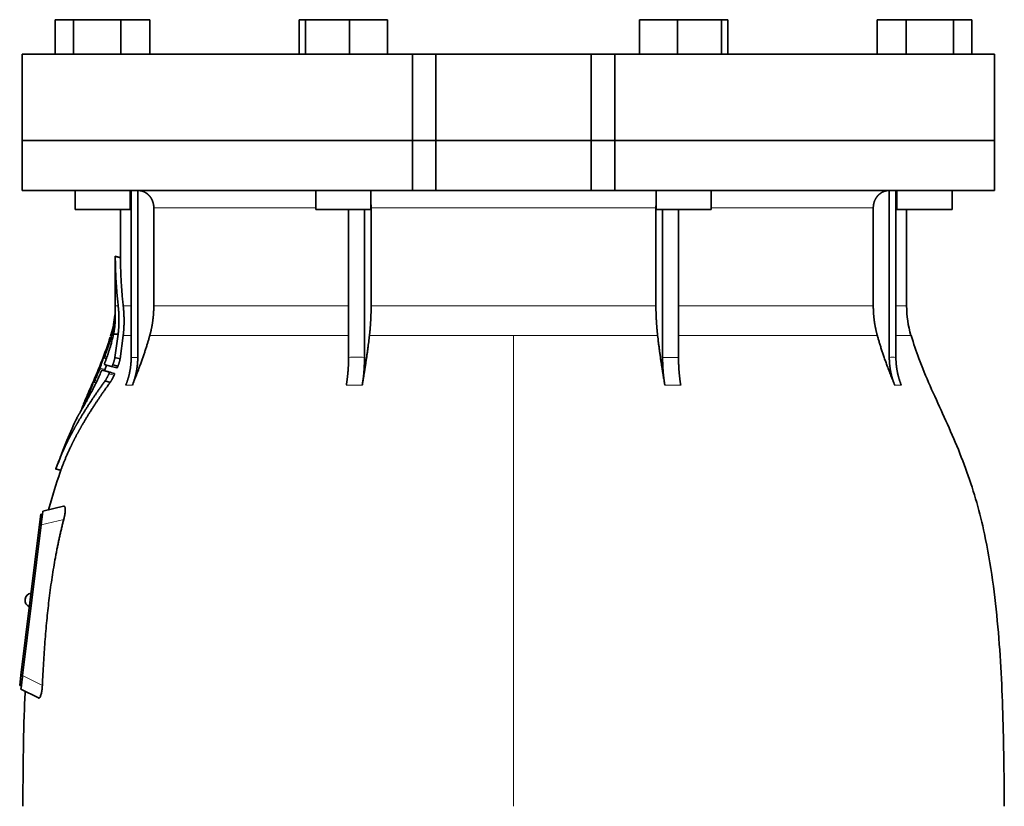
# Model space of a CAD drawing. Header units: millimetres. Extents: x 452 to 1336, y -1172 to 1297.
# Tile 22 of 27: x 459 to 744, y 568 to 796. Entities that reach past the tile are written whole.
import ezdxf

# ---------------------------------------------------------------- set-up
doc = ezdxf.new("R2010")
doc.units = ezdxf.units.MM
doc.layers.add('VSI344-454_FLANG', color=7, linetype='Continuous')
doc.layers.add('VSI344-454_TESTA', color=7, linetype='Continuous')

# ---------------------------------------------------------------- blocks, each defined once
blk = doc.blocks.new('SE')
at = {"layer": 'VSI344-454_FLANG', "color": 7, "linetype": 'Continuous', "lineweight": 35}
for p, q in [((469.11, 796.39), (469.11, 786.39)), ((469.11, 796.39), (474.41, 796.39)), ((474.41, 796.39), (474.41, 786.39)), ((474.41, 796.39), (488.15, 796.39)), ((488.15, 796.39), (488.15, 786.39)), ((488.15, 796.39), (496.59, 796.39)), ((496.59, 796.39), (496.59, 786.39)), ((539.86, 796.39), (539.86, 786.39)), ((539.86, 796.39), (541.67, 796.39)), ((541.67, 796.39), (541.67, 786.39)), ((541.67, 796.39), (554.47, 796.39)), ((554.47, 796.39), (554.47, 786.39)), ((554.47, 796.39), (565.46, 796.39)), ((565.46, 796.39), (565.46, 786.39)), ((638.59, 796.39), (638.59, 786.39)), ((638.59, 796.39), (649.59, 796.39)), ((649.59, 796.39), (649.59, 786.39)), ((649.59, 796.39), (662.39, 796.39)), ((662.39, 796.39), (662.39, 786.39)), ((662.39, 796.39), (664.2, 796.39)), ((664.2, 796.39), (664.2, 786.39)), ((707.47, 796.39), (707.47, 786.39)), ((707.47, 796.39), (715.91, 796.39)), ((715.91, 796.39), (715.91, 786.39)), ((715.91, 796.39), (729.64, 796.39)), ((729.64, 796.39), (729.64, 786.39)), ((729.64, 796.39), (734.95, 796.39)), ((734.95, 796.39), (734.95, 786.39)), ((572.7, 786.39), (459.53, 786.39)), ((459.53, 786.39), (459.53, 761.39)), ((572.7, 786.39), (579.53, 786.39)), ((572.7, 786.39), (572.7, 761.39)), ((579.53, 786.39), (624.53, 786.39)), ((579.53, 761.39), (579.53, 786.39)), ((624.53, 786.39), (631.36, 786.39)), ((624.53, 761.39), (624.53, 786.39)), ((741.48, 786.39), (631.36, 786.39)), ((631.36, 786.39), (631.36, 761.39)), ((741.48, 786.39), (741.48, 761.39)), ((459.53, 761.39), (572.7, 761.39)), ((572.7, 761.39), (579.53, 761.39)), ((579.53, 761.39), (624.53, 761.39)), ((624.53, 761.39), (631.36, 761.39)), ((741.48, 761.39), (631.36, 761.39))]:
    blk.add_line(p, q, dxfattribs=at)
at = {"layer": 'VSI344-454_TESTA', "color": 7, "linetype": 'Continuous', "lineweight": 35}
for p, q in [((572.7, 761.39), (459.53, 761.39)), ((459.53, 761.39), (459.53, 746.89)), ((579.53, 761.39), (572.7, 761.39)), ((572.7, 746.89), (572.7, 761.39)), ((579.53, 761.39), (624.53, 761.39)), ((579.53, 761.39), (579.53, 746.89)), ((631.36, 761.39), (624.53, 761.39)), ((624.53, 761.39), (624.53, 746.89)), ((741.48, 761.39), (631.36, 761.39)), ((631.36, 761.39), (631.36, 746.89)), ((741.48, 746.89), (741.48, 761.39)), ((459.53, 746.89), (572.7, 746.89)), ((474.85, 746.89), (474.85, 741.39)), ((490.85, 741.39), (490.85, 746.89)), ((491.13, 746.89), (491.13, 698.54)), ((493.05, 746.89), (493.04, 698.54)), ((544.66, 746.89), (544.66, 741.39)), ((560.66, 741.39), (560.66, 746.89)), ((572.7, 746.89), (579.53, 746.89)), ((579.53, 746.89), (624.53, 746.89)), ((631.36, 746.89), (624.53, 746.89)), ((741.48, 746.89), (631.36, 746.89)), ((643.39, 746.89), (643.39, 741.39)), ((659.39, 741.39), (659.39, 746.89)), ((711.01, 746.89), (711.01, 698.54)), ((712.92, 746.89), (712.93, 698.54)), ((713.21, 746.89), (713.21, 741.39)), ((729.21, 741.39), (729.21, 746.89)), ((474.85, 741.39), (490.85, 741.39)), ((488.03, 741.39), (488.03, 727.41)), ((497.69, 741.89), (497.69, 713.46)), ((544.66, 741.39), (560.66, 741.39)), ((554.18, 741.39), (554.18, 698.54)), ((558.8, 741.39), (558.8, 698.54)), ((560.72, 741.89), (560.72, 713.46)), ((643.33, 741.89), (643.33, 713.46)), ((643.39, 741.39), (659.39, 741.39)), ((645.26, 741.39), (645.26, 698.54)), ((649.88, 741.39), (649.88, 698.54)), ((706.37, 741.89), (706.37, 713.46)), ((713.21, 741.39), (729.21, 741.39)), ((716.03, 713.46), (716.03, 741.39)), ((488.05, 727.43), (486.5, 727.84)), ((486.53, 727.86), (486.53, 713.46)), ((485.33, 705.32), (485.1, 704.67)), ((486, 705.27), (487.35, 705.27)), ((487.35, 705.27), (486.43, 698.52)), ((487.93, 698.12), (488.82, 704.84)), ((483.22, 698.39), (483.94, 698.19)), ((487.93, 698.12), (486.43, 698.52)), ((482.69, 694.84), (484.16, 694.44)), ((485.45, 695.86), (483.34, 696.43)), ((484.77, 694.27), (486.28, 693.86)), ((485.45, 695.86), (486.95, 695.46)), ((485.78, 696.35), (487.28, 695.95)), ((480.32, 691.39), (480.96, 691.22)), ((485.04, 691.29), (483.54, 691.69)), ((479.89, 690.98), (479.74, 690.64)), ((478.42, 687.57), (477.72, 685.99)), ((469.2, 666.19), (470.79, 665.76)), ((465.39, 653), (465.51, 654)), ((471.55, 655.4), (465.51, 654)), ((464.53, 650.08), (464.89, 653.06)), ((464.89, 653.06), (465.39, 653)), ((465.36, 652.74), (465.39, 653)), ((459.16, 606.41), (464.53, 650.08)), ((465.02, 650.03), (459.66, 606.36)), ((460.36, 628.49), (460.35, 628.37)), ((458.8, 603.43), (459.16, 606.41)), ((459.29, 603.37), (458.8, 603.43)), ((459.17, 602.39), (459.29, 603.37)), ((459.3, 603.37), (459.33, 603.65)), ((459.17, 602.39), (464.21, 599.83))]:
    blk.add_line(p, q, dxfattribs=at)
at = {"layer": 'VSI344-454_TESTA', "color": 4, "linetype": 'Continuous', "lineweight": 9}
for p, q in [((490.85, 741.89), (490.99, 741.89)), ((544.66, 741.89), (497.69, 741.89)), ((643.33, 741.89), (560.72, 741.89)), ((706.37, 741.89), (659.39, 741.89)), ((712.95, 741.89), (713.21, 741.89)), ((486.53, 727.68), (488.03, 727.28)), ((486.53, 713.46), (487.36, 713.46)), ((490.99, 713.46), (488.83, 713.46)), ((554.14, 713.46), (497.69, 713.46)), ((643.33, 713.46), (560.72, 713.46)), ((706.37, 713.46), (649.88, 713.46)), ((712.95, 713.46), (716.03, 713.46)), ((484.98, 703.14), (485.45, 703.01)), ((485.08, 703.48), (485.55, 703.35)), ((485.33, 705.27), (485.52, 705.27)), ((488.82, 704.84), (491.05, 704.84)), ((496.52, 704.84), (554.17, 704.84)), ((560.24, 704.84), (602.03, 704.84)), ((602.03, 704.84), (602.03, 568.42)), ((602.03, 704.84), (643.82, 704.84)), ((649.91, 704.84), (707.54, 704.84)), ((717.29, 704.84), (712.95, 704.84)), ((483.71, 699.96), (483.65, 699.98)), ((483.89, 698.07), (483.03, 698.3)), ((483.3, 698.62), (483.16, 698.66)), ((483.45, 698.84), (484.11, 698.66)), ((491.13, 698.54), (493.04, 698.54)), ((645.26, 698.54), (649.88, 698.54)), ((481.94, 695.04), (483.4, 694.65)), ((482.07, 695.4), (483.54, 695)), ((480.92, 691.14), (480.15, 691.35)), ((480.43, 691.66), (480.3, 691.69)), ((480.58, 691.84), (481.18, 691.68)), ((480.91, 692.97), (480.86, 692.99)), ((484.66, 693.73), (486.17, 693.33)), ((479.04, 688.41), (479.48, 688.29)), ((489.57, 690.48), (491.48, 690.48)), ((553.53, 690.48), (558.15, 690.48)), ((645.91, 690.48), (650.53, 690.48)), ((712.58, 690.48), (714.49, 690.48)), ((477.55, 685.6), (477.62, 685.59)), ((478.89, 688.06), (479.3, 687.95)), ((469.3, 666.31), (470.76, 665.92)), ((471.57, 651.54), (465.02, 650.03)), ((465.02, 650.02), (464.53, 650.08)), ((459.16, 606.41), (459.66, 606.35)), ((459.66, 606.36), (465.37, 603.45))]:
    blk.add_line(p, q, dxfattribs=at)
at = {"layer": 'VSI344-454_TESTA', "color": 7, "linetype": 'Continuous', "lineweight": 35}
for centre, radius, start, end in [((458.03, 713.46), 28.5, 355.6587, 0), ((746.03, 713.46), 30, 180, 196.6836), ((458.03, 713.46), 28.5, 343.3164, 354.6744), ((462.33, 628.12), 2, 173, 248.5225), ((462.35, 628.25), 2, 97.4775, 173)]:
    blk.add_arc(centre, radius, start, end, dxfattribs=at)
for points, degree, knots in [([(497.69, 741.89), (497.69, 742.86), (497.35, 743.76), (497.19, 744.2), (496.95, 744.61), (496.71, 745), (496.41, 745.34), (496.07, 745.73), (495.66, 746.03), (495.34, 746.26), (494.99, 746.44), (494.56, 746.65), (494.09, 746.77), (493.59, 746.89), (493.05, 746.89)], 2, [0, 0, 0, 0.25, 0.25, 0.375, 0.375, 0.5, 0.5, 0.642857, 0.642857, 0.75, 0.75, 0.875, 0.875, 1, 1, 1]), ([(711, 746.89), (710.47, 746.89), (709.96, 746.77), (709.5, 746.65), (709.07, 746.44), (708.53, 746.17), (708.07, 745.76), (707.84, 745.57), (707.65, 745.34), (707.35, 745), (707.11, 744.61), (706.87, 744.2), (706.7, 743.76), (706.37, 742.86), (706.37, 741.89)], 2, [0, 0, 0, 0.125, 0.125, 0.25, 0.25, 0.416667, 0.416667, 0.5, 0.5, 0.625, 0.625, 0.75, 0.75, 1, 1, 1]), ([(486.53, 727.68), (486.53, 727.7), (486.53, 727.73), (486.53, 727.77), (486.53, 727.8), (486.53, 727.82), (486.53, 727.83), (486.53, 727.84), (486.53, 727.83), (486.53, 727.81)], 3, [0, 0, 0, 0, 0.0869281, 0.1705674, 0.2524773, 0.3343163, 0.417747, 0.5043405, 0.700726, 0.700726, 0.700726, 0.700726]), ([(488.03, 727.44), (488.03, 727.44), (488.03, 727.44), (488.03, 727.43), (488.03, 727.4), (488.03, 727.35), (488.03, 727.31), (488.03, 727.28)], 3, [0.4993634, 0.4993634, 0.4993634, 0.4993634, 0.5012743, 0.6248953, 0.748744, 0.8742682, 1, 1, 1, 1]), ([(486.48, 708.79), (486.48, 708.86), (486.49, 708.98), (486.5, 709.15), (486.5, 709.31), (486.51, 709.45), (486.51, 709.58), (486.51, 709.69), (486.51, 709.79), (486.52, 709.88), (486.52, 709.96), (486.51, 710.03), (486.51, 710.09), (486.51, 710.14), (486.51, 710.18), (486.51, 710.36), (486.5, 710.64), (486.49, 710.93), (486.47, 711.2), (486.46, 711.33), (486.45, 711.36), (486.45, 711.36)], 3, [0, 0, 0, 0, 0.0234084, 0.0454948, 0.0662673, 0.0857304, 0.103886, 0.1207337, 0.1362719, 0.1504979, 0.1634084, 0.1749999, 0.1852687, 0.1942113, 0.2018244, 0.2081053, 0.2931063, 0.3735012, 0.4491424, 0.5812047, 0.6494993, 0.6494993, 0.6494993, 0.6494993]), ([(487.36, 713.46), (487.6, 711.36), (487.59, 709.29), (487.59, 708.2), (487.52, 707.12), (487.46, 706.18), (487.35, 705.27)], 2, [0, 0, 0, 0.5, 0.5, 0.75, 0.75, 1, 1, 1]), ([(488.82, 704.84), (489.07, 706.91), (489.07, 709.07), (489.07, 711.25), (488.83, 713.46)], 2, [0, 0, 0, 0.5, 0.5, 1, 1, 1]), ([(496.52, 704.84), (497.1, 706.94), (497.39, 709.1), (497.69, 711.27), (497.69, 713.46)], 2, [0, 0, 0, 0.5, 0.5, 1, 1, 1]), ([(560.24, 704.84), (560.48, 706.94), (560.6, 709.1), (560.72, 711.27), (560.72, 713.46)], 2, [0, 0, 0, 0.5, 0.5, 1, 1, 1]), ([(643.33, 713.46), (643.33, 711.27), (643.46, 709.1), (643.58, 706.94), (643.82, 704.84)], 2, [0, 0, 0, 0.5, 0.5, 1, 1, 1]), ([(706.37, 713.46), (706.37, 711.27), (706.66, 709.1), (706.96, 706.94), (707.54, 704.84)], 2, [0, 0, 0, 0.5, 0.5, 1, 1, 1]), ([(486, 705.27), (486.03, 705.37), (486.07, 705.58), (486.13, 705.88), (486.18, 706.19), (486.23, 706.49), (486.28, 706.8), (486.33, 707.14), (486.37, 707.52), (486.41, 707.94), (486.45, 708.37), (486.47, 708.65), (486.48, 708.79)], 3, [0, 0, 0, 0, 0.075287, 0.152725, 0.232371, 0.314287, 0.398538, 0.485197, 0.598878, 0.722311, 0.855869, 1, 1, 1, 1]), ([(486.4, 710.66), (486.4, 710.68), (486.4, 710.71), (486.4, 710.74), (486.41, 710.78), (486.41, 710.8), (486.41, 710.81), (486.41, 710.81)], 3, [0, 0, 0, 0, 0.168351, 0.334942, 0.502689, 0.751512, 1, 1, 1, 1]), ([(483.45, 696.86), (483.5, 696.99), (483.6, 697.25), (483.74, 697.63), (483.88, 698.02), (484.02, 698.4), (484.16, 698.78), (484.29, 699.16), (484.42, 699.54), (484.54, 699.91), (484.66, 700.29), (484.78, 700.66), (484.89, 701.02), (485.03, 701.48), (485.2, 702.04), (485.38, 702.7), (485.55, 703.35), (485.71, 704), (485.87, 704.65), (485.96, 705.06), (486, 705.27)], 3, [0, 0, 0, 0, 0.0436, 0.087048, 0.130354, 0.173526, 0.216573, 0.259505, 0.302334, 0.345068, 0.38772, 0.4303, 0.472822, 0.515297, 0.592533, 0.671051, 0.750942, 0.832313, 0.915286, 1, 1, 1, 1]), ([(484.98, 703.14), (484.98, 703.16), (485, 703.2), (485.02, 703.26), (485.04, 703.33), (485.06, 703.41), (485.07, 703.46), (485.08, 703.48)], 3, [0, 0, 0, 0, 0.167837, 0.334108, 0.5018, 0.750897, 1, 1, 1, 1]), ([(496.52, 704.84), (496.44, 704.55), (496.27, 703.94), (496, 703.02), (495.71, 702.07), (495.39, 701.07), (495.05, 700.04), (494.69, 698.98), (494.31, 697.87), (493.9, 696.73), (493.47, 695.56), (493.01, 694.34), (492.52, 693.09), (492.01, 691.8), (491.66, 690.92), (491.48, 690.48)], 3, [0, 0, 0, 0, 0.060225, 0.123109, 0.188682, 0.256971, 0.328011, 0.401835, 0.478482, 0.557991, 0.640405, 0.725766, 0.814121, 0.905516, 1, 1, 1, 1]), ([(560.24, 704.84), (560.21, 704.55), (560.13, 703.94), (560.02, 703.02), (559.9, 702.07), (559.77, 701.07), (559.63, 700.04), (559.48, 698.98), (559.32, 697.87), (559.15, 696.73), (558.97, 695.56), (558.78, 694.34), (558.58, 693.09), (558.37, 691.8), (558.23, 690.92), (558.15, 690.48)], 3, [0, 0, 0, 0, 0.06022, 0.1231, 0.188669, 0.256956, 0.327994, 0.401817, 0.478464, 0.557974, 0.640389, 0.725753, 0.814111, 0.905511, 1, 1, 1, 1]), ([(645.91, 690.48), (645.83, 690.96), (645.67, 691.9), (645.44, 693.3), (645.22, 694.65), (645.02, 695.95), (644.83, 697.21), (644.65, 698.43), (644.49, 699.6), (644.33, 700.73), (644.19, 701.82), (644.05, 702.86), (643.93, 703.87), (643.85, 704.52), (643.82, 704.84)], 3, [0, 0, 0, 0, 0.102224, 0.200826, 0.295868, 0.387409, 0.475507, 0.560216, 0.641588, 0.719673, 0.794516, 0.86616, 0.934643, 1, 1, 1, 1]), ([(712.58, 690.48), (712.38, 690.96), (712, 691.9), (711.45, 693.3), (710.93, 694.65), (710.44, 695.95), (709.98, 697.21), (709.55, 698.43), (709.15, 699.6), (708.78, 700.73), (708.43, 701.82), (708.11, 702.86), (707.81, 703.87), (707.63, 704.52), (707.54, 704.84)], 3, [0, 0, 0, 0, 0.102224, 0.200826, 0.295868, 0.387409, 0.475507, 0.560216, 0.641588, 0.719673, 0.794516, 0.86616, 0.934643, 1, 1, 1, 1]), ([(744.37, 568.42), (744.33, 572.81), (744.26, 580.63), (744.02, 593.77), (743.5, 607.07), (742.59, 620.52), (741.1, 634), (739.04, 646.01), (736.49, 656.47), (733.62, 665.32), (730.24, 673.89), (726.52, 682.17), (722.85, 690.15), (719.57, 697.82), (718.11, 702.44), (717.33, 704.9)], 3, [0, 0, 0, 0, 0.084989, 0.179504, 0.274618, 0.37022, 0.466389, 0.563606, 0.629682, 0.695896, 0.761642, 0.826108, 0.888953, 0.950047, 1, 1, 1, 1]), ([(483.65, 699.98), (483.66, 700), (483.68, 700.04), (483.7, 700.11), (483.73, 700.17), (483.76, 700.25), (483.79, 700.34), (483.82, 700.41), (483.84, 700.45), (483.85, 700.44), (483.84, 700.4), (483.83, 700.35), (483.82, 700.32)], 3, [0, 0, 0, 0, 0.062966, 0.124796, 0.186784, 0.250209, 0.375117, 0.49931, 0.626183, 0.752696, 0.875851, 1, 1, 1, 1]), ([(483.03, 698.3), (483.04, 698.32), (483.05, 698.35), (483.07, 698.4), (483.09, 698.47), (483.12, 698.55), (483.15, 698.62), (483.16, 698.66)], 3, [0, 0, 0, 0, 0.164207, 0.326866, 0.491238, 0.745542, 1, 1, 1, 1]), ([(483.26, 698.5), (483.26, 698.49), (483.25, 698.46), (483.24, 698.42), (483.24, 698.4), (483.23, 698.38), (483.24, 698.38), (483.27, 698.41), (483.3, 698.49), (483.35, 698.59), (483.4, 698.71), (483.43, 698.8), (483.45, 698.84)], 3, [0, 0, 0, 0, 0.063279, 0.124964, 0.186389, 0.248902, 0.37582, 0.50344, 0.627237, 0.751955, 0.876448, 1, 1, 1, 1]), ([(483.45, 696.86), (483.44, 696.84), (483.42, 696.79), (483.4, 696.73), (483.38, 696.66), (483.36, 696.61), (483.34, 696.53), (483.33, 696.45), (483.34, 696.44), (483.34, 696.43)], 3, [0, 0, 0, 0, 0.102907, 0.202298, 0.30042, 0.399604, 0.502115, 0.750474, 1, 1, 1, 1]), ([(486.43, 698.52), (486.42, 698.47), (486.4, 698.37), (486.37, 698.22), (486.33, 698.06), (486.29, 697.89), (486.24, 697.71), (486.19, 697.53), (486.13, 697.35), (486.07, 697.16), (486, 696.96), (485.93, 696.76), (485.86, 696.56), (485.81, 696.42), (485.78, 696.35)], 3, [0, 0, 0, 0, 0.077144, 0.155351, 0.234641, 0.315035, 0.39655, 0.479206, 0.563019, 0.648006, 0.734183, 0.821564, 0.910165, 1, 1, 1, 1]), ([(487.28, 695.95), (487.3, 696.01), (487.35, 696.14), (487.42, 696.33), (487.49, 696.51), (487.55, 696.69), (487.61, 696.87), (487.66, 697.05), (487.71, 697.21), (487.76, 697.38), (487.8, 697.54), (487.84, 697.69), (487.87, 697.84), (487.9, 697.98), (487.92, 698.08), (487.93, 698.12)], 3, [0, 0, 0, 0, 0.082904, 0.164766, 0.245597, 0.325409, 0.404213, 0.482023, 0.558851, 0.634711, 0.709616, 0.783583, 0.856625, 0.928759, 1, 1, 1, 1]), ([(489.57, 690.48), (490.34, 692.39), (490.74, 694.43), (491.13, 696.46), (491.13, 698.54)], 2, [0, 0, 0, 0.500132, 0.500132, 1, 1, 1]), ([(493.04, 698.54), (493.04, 696.46), (492.65, 694.43), (492.25, 692.39), (491.48, 690.48)], 2, [0, 0, 0, 0.499849, 0.499849, 1, 1, 1]), ([(553.53, 690.48), (553.85, 692.39), (554.02, 694.43), (554.18, 696.46), (554.18, 698.54)], 2, [0, 0, 0, 0.500133, 0.500133, 1, 1, 1]), ([(558.8, 698.54), (558.8, 696.46), (558.64, 694.43), (558.47, 692.39), (558.15, 690.48)], 2, [0, 0, 0, 0.499868, 0.499868, 1, 1, 1]), ([(645.91, 690.48), (645.59, 692.38), (645.42, 694.42), (645.26, 696.46), (645.26, 698.54)], 2, [0, 0, 0, 0.5, 0.5, 1, 1, 1]), ([(649.88, 698.54), (649.88, 696.46), (650.04, 694.42), (650.21, 692.38), (650.53, 690.48)], 2, [0, 0, 0, 0.5, 0.5, 1, 1, 1]), ([(712.58, 690.48), (711.8, 692.39), (711.41, 694.43), (711.01, 696.46), (711.01, 698.54)], 2, [0, 0, 0, 0.500132, 0.500132, 1, 1, 1]), ([(712.93, 698.54), (712.93, 696.46), (713.32, 694.43), (713.72, 692.39), (714.49, 690.48)], 2, [0, 0, 0, 0.499868, 0.499868, 1, 1, 1]), ([(476.95, 683.68), (477.06, 683.88), (477.3, 684.29), (477.69, 684.99), (478.14, 685.79), (478.73, 686.87), (479.45, 688.23), (480.23, 689.73), (480.99, 691.27), (481.72, 692.79), (482.21, 693.91), (482.45, 694.44)], 3, [0, 0, 0, 0, 0.076554, 0.158421, 0.245571, 0.341174, 0.489368, 0.630596, 0.738412, 0.875199, 1, 1, 1, 1]), ([(481.94, 695.04), (481.95, 695.06), (481.97, 695.11), (481.99, 695.17), (482.02, 695.25), (482.05, 695.32), (482.06, 695.37), (482.07, 695.4)], 3, [0, 0, 0, 0, 0.168526, 0.335046, 0.503023, 0.75174, 1, 1, 1, 1]), ([(482.69, 694.84), (482.68, 694.84), (482.68, 694.84), (482.67, 694.83), (482.65, 694.81), (482.63, 694.78), (482.6, 694.73), (482.56, 694.67), (482.53, 694.6), (482.49, 694.52), (482.46, 694.47), (482.45, 694.44)], 3, [0, 0, 0, 0, 0.082967, 0.165673, 0.249342, 0.373952, 0.499349, 0.624786, 0.749741, 0.875167, 1, 1, 1, 1]), ([(483.54, 695), (483.53, 694.99), (483.52, 694.96), (483.5, 694.9), (483.48, 694.84), (483.44, 694.75), (483.42, 694.68), (483.4, 694.65)], 3, [0, 0, 0, 0, 0.163722, 0.326003, 0.490132, 0.74473, 1, 1, 1, 1]), ([(483.54, 695), (483.64, 695.32), (483.78, 695.74), (483.92, 696.17), (483.95, 696.27)], 3, [0, 0, 0, 0, 0.3333333, 0.4372298, 0.4372298, 0.4372298, 0.4372298]), ([(484.66, 693.73), (484.67, 693.75), (484.69, 693.79), (484.72, 693.86), (484.75, 693.93), (484.77, 694.01), (484.79, 694.09), (484.8, 694.16), (484.8, 694.22), (484.8, 694.25), (484.78, 694.26), (484.77, 694.27)], 3, [0, 0, 0, 0, 0.08401, 0.16737, 0.251806, 0.374676, 0.49698, 0.619813, 0.743838, 0.872043, 1, 1, 1, 1]), ([(485.45, 695.86), (485.46, 695.87), (485.47, 695.86), (485.49, 695.87), (485.51, 695.89), (485.54, 695.92), (485.57, 695.95), (485.61, 696.01), (485.66, 696.1), (485.72, 696.22), (485.76, 696.31), (485.78, 696.35)], 3, [0, 0, 0, 0, 0.086868, 0.170562, 0.252673, 0.334884, 0.418871, 0.50621, 0.674735, 0.834793, 1, 1, 1, 1]), ([(487.28, 695.95), (487.27, 695.93), (487.25, 695.88), (487.23, 695.82), (487.19, 695.75), (487.15, 695.67), (487.1, 695.59), (487.06, 695.53), (487.02, 695.49), (486.98, 695.46), (486.96, 695.46), (486.95, 695.46)], 3, [0, 0, 0, 0, 0.081418, 0.162667, 0.245387, 0.369019, 0.494297, 0.620472, 0.74628, 0.873568, 1, 1, 1, 1]), ([(483.54, 691.69), (481.25, 688.52), (479.39, 685.69), (477.27, 682.48), (475.55, 679.5), (474.61, 677.88), (473.78, 676.3), (472.9, 674.64), (472.11, 672.99), (470.53, 669.65), (469.3, 666.31)], 2, [0, 0, 0, 0.25, 0.25, 0.5, 0.5, 0.625, 0.625, 0.75, 0.75, 1, 1, 1]), ([(470.76, 665.92), (471.99, 669.26), (473.57, 672.58), (474.35, 674.22), (475.23, 675.88), (476.05, 677.43), (476.98, 679.02), (478.71, 682.01), (480.84, 685.23), (482.73, 688.09), (485.04, 691.29)], 2, [0, 0, 0, 0.25, 0.25, 0.375, 0.375, 0.5, 0.5, 0.75, 0.75, 1, 1, 1]), ([(480.15, 691.35), (480.16, 691.36), (480.17, 691.39), (480.19, 691.44), (480.22, 691.51), (480.26, 691.6), (480.28, 691.66), (480.3, 691.69)], 3, [0, 0, 0, 0, 0.16391, 0.326464, 0.490836, 0.745226, 1, 1, 1, 1]), ([(480.37, 691.51), (480.36, 691.48), (480.35, 691.43), (480.33, 691.37), (480.36, 691.4), (480.44, 691.55), (480.52, 691.71), (480.56, 691.8), (480.58, 691.84)], 3, [0, 0, 0, 0, 0.123664, 0.246411, 0.497463, 0.746927, 0.873761, 1, 1, 1, 1]), ([(480.86, 692.99), (480.87, 693.01), (480.89, 693.06), (480.92, 693.12), (480.94, 693.18), (480.98, 693.26), (481.02, 693.35), (481.05, 693.42), (481.07, 693.45), (481.08, 693.45), (481.07, 693.41), (481.05, 693.35), (481.04, 693.33)], 3, [0, 0, 0, 0, 0.06381, 0.126263, 0.188678, 0.252375, 0.378548, 0.504124, 0.629235, 0.754264, 0.876896, 1, 1, 1, 1]), ([(484.66, 693.73), (484.63, 693.66), (484.56, 693.51), (484.46, 693.29), (484.35, 693.07), (484.23, 692.85), (484.11, 692.62), (483.98, 692.39), (483.84, 692.15), (483.69, 691.91), (483.59, 691.76), (483.54, 691.69)], 3, [0, 0, 0, 0, 0.094258, 0.191243, 0.290639, 0.392138, 0.495456, 0.611681, 0.734498, 0.863817, 1, 1, 1, 1]), ([(485.04, 691.29), (485.07, 691.32), (485.11, 691.39), (485.18, 691.49), (485.25, 691.59), (485.31, 691.7), (485.38, 691.8), (485.44, 691.91), (485.5, 692.02), (485.56, 692.13), (485.67, 692.32), (485.81, 692.6), (486, 692.96), (486.11, 693.21), (486.17, 693.33)], 3, [0, 0, 0, 0, 0.061739, 0.122065, 0.181064, 0.238788, 0.295265, 0.350503, 0.404493, 0.457217, 0.508649, 0.678163, 0.842407, 1, 1, 1, 1]), ([(486.28, 693.86), (486.28, 693.86), (486.29, 693.86), (486.3, 693.84), (486.31, 693.81), (486.31, 693.76), (486.3, 693.69), (486.28, 693.61), (486.25, 693.52), (486.21, 693.42), (486.18, 693.36), (486.17, 693.33)], 3, [0, 0, 0, 0, 0.085449, 0.170198, 0.255947, 0.379765, 0.502454, 0.624681, 0.747679, 0.874067, 1, 1, 1, 1]), ([(478.89, 688.06), (478.9, 688.09), (478.92, 688.13), (478.95, 688.19), (478.98, 688.26), (479.01, 688.34), (479.03, 688.39), (479.04, 688.41)], 3, [0, 0, 0, 0, 0.168888, 0.335732, 0.503899, 0.752326, 1, 1, 1, 1]), ([(477.55, 685.6), (477.56, 685.62), (477.57, 685.64), (477.58, 685.68), (477.6, 685.72), (477.63, 685.79), (477.67, 685.88), (477.71, 685.95), (477.72, 685.99)], 3, [0, 0, 0, 0, 0.125105, 0.248501, 0.372119, 0.497878, 0.748605, 1, 1, 1, 1]), ([(475.39, 681.03), (475.39, 681.03), (475.39, 681.03), (475.4, 681.05), (475.42, 681.07), (475.44, 681.1), (475.46, 681.15), (475.5, 681.2), (475.54, 681.26), (475.58, 681.33), (475.63, 681.42), (475.7, 681.52), (475.78, 681.66), (475.89, 681.84), (476.01, 682.05), (476.15, 682.28), (476.3, 682.53), (476.41, 682.73), (476.46, 682.83)], 3, [0, 0, 0, 0, 0.054166, 0.108282, 0.162323, 0.21627, 0.270104, 0.323807, 0.377367, 0.430771, 0.48401, 0.53708, 0.613609, 0.690347, 0.767307, 0.844527, 0.922063, 1, 1, 1, 1]), ([(476.44, 682.82), (476.41, 682.76), (476.35, 682.65), (476.26, 682.5), (476.18, 682.36), (476.1, 682.23), (476.03, 682.1), (475.96, 681.98), (475.89, 681.87), (475.83, 681.77), (475.77, 681.67), (475.72, 681.59), (475.66, 681.47), (475.58, 681.35), (475.51, 681.23), (475.46, 681.14), (475.42, 681.08), (475.39, 681.04), (475.39, 681.03), (475.39, 681.03)], 3, [0, 0, 0, 0, 0.042969, 0.08578, 0.128454, 0.171009, 0.21346, 0.255821, 0.298104, 0.340321, 0.382478, 0.424584, 0.466644, 0.554492, 0.642779, 0.731504, 0.820647, 0.910165, 1, 1, 1, 1]), ([(476.44, 682.82), (476.44, 682.83), (476.45, 682.85), (476.48, 682.89), (476.5, 682.93), (476.53, 682.99), (476.57, 683.09), (476.63, 683.2), (476.68, 683.32), (476.73, 683.43), (476.77, 683.52), (476.79, 683.57), (476.79, 683.59)], 3, [0, 0, 0, 0, 0.064055, 0.126997, 0.189862, 0.253688, 0.381042, 0.508557, 0.632366, 0.756188, 0.878525, 1, 1, 1, 1]), ([(476.8, 683.55), (476.8, 683.54), (476.79, 683.51), (476.77, 683.47), (476.75, 683.42), (476.72, 683.36), (476.68, 683.27), (476.64, 683.17), (476.59, 683.06), (476.54, 682.97), (476.5, 682.89), (476.48, 682.85), (476.46, 682.83)], 3, [0, 0, 0, 0, 0.062493, 0.124501, 0.186876, 0.250458, 0.374582, 0.4995, 0.624366, 0.748976, 0.875076, 1, 1, 1, 1]), ([(476.95, 683.68), (476.95, 683.67), (476.93, 683.65), (476.91, 683.61), (476.89, 683.59), (476.88, 683.6), (476.89, 683.64), (476.92, 683.72), (476.96, 683.82), (477, 683.92), (477.04, 684), (477.06, 684.04), (477.07, 684.07)], 3, [0, 0, 0, 0, 0.063173, 0.126669, 0.25139, 0.374624, 0.497229, 0.620048, 0.744161, 0.870712, 0.935536, 1, 1, 1, 1]), ([(469.3, 666.31), (469.3, 666.3), (469.29, 666.27), (469.28, 666.24), (469.26, 666.2), (469.25, 666.18), (469.25, 666.17), (469.26, 666.18), (469.27, 666.21), (469.28, 666.25), (469.3, 666.29), (469.3, 666.31)], 3, [0, 0, 0, 0, 0.083882, 0.167351, 0.251899, 0.376428, 0.501233, 0.625666, 0.750014, 0.87532, 1, 1, 1, 1]), ([(470.76, 665.92), (470.75, 665.91), (470.74, 665.88), (470.73, 665.85), (470.72, 665.81), (470.71, 665.79), (470.71, 665.78), (470.71, 665.78)], 3, [0, 0, 0, 0, 0.0843796, 0.168281, 0.253219, 0.3781846, 0.5009475, 0.5009475, 0.5009475, 0.5009475]), ([(471.55, 655.4), (471.57, 655.4), (471.6, 655.41), (471.66, 655.4), (471.7, 655.39), (471.76, 655.36), (471.83, 655.3), (471.9, 655.18), (471.95, 655.04), (472, 654.8), (472.02, 654.43), (472, 653.85), (471.93, 653.29), (471.85, 652.79), (471.77, 652.38), (471.68, 651.97), (471.61, 651.68), (471.57, 651.54)], 3, [0, 0, 0, 0, 0.03415, 0.067958, 0.101516, 0.134917, 0.197958, 0.259657, 0.318285, 0.37658, 0.490339, 0.607904, 0.728718, 0.794673, 0.861368, 0.929571, 1, 1, 1, 1]), ([(471.57, 651.54), (471.47, 651.17), (471.29, 650.44), (471.01, 649.32), (470.74, 648.19), (470.48, 647.04), (470.22, 645.88), (469.97, 644.7), (469.73, 643.51), (469.49, 642.3), (469.25, 641.07), (468.76, 638.34), (468.05, 634), (467.27, 628.13), (466.62, 622.13), (466.19, 617.14), (465.9, 613.04), (465.7, 609.93), (465.52, 606.72), (465.42, 604.55), (465.37, 603.45)], 3, [0, 0, 0, 0, 0.02336, 0.047015, 0.070963, 0.095203, 0.119731, 0.144544, 0.169639, 0.195013, 0.220662, 0.246585, 0.366346, 0.49242, 0.612327, 0.739264, 0.80163, 0.865878, 0.932007, 1, 1, 1, 1]), ([(465.37, 603.45), (465.37, 603.38), (465.36, 603.24), (465.35, 603.04), (465.34, 602.83), (465.31, 602.57), (465.28, 602.25), (465.23, 601.88), (465.17, 601.54), (465.08, 601.12), (464.96, 600.66), (464.79, 600.23), (464.63, 599.98), (464.5, 599.86), (464.4, 599.8), (464.3, 599.79), (464.24, 599.81), (464.21, 599.83)], 3, [0, 0, 0, 0, 0.033557, 0.066787, 0.099773, 0.132599, 0.195864, 0.258046, 0.318335, 0.378144, 0.495718, 0.614111, 0.73627, 0.799835, 0.864479, 0.931713, 1, 1, 1, 1]), ([(460.41, 601.78), (460.34, 600.56), (460.01, 594.61), (459.85, 582.86), (459.73, 573.68), (459.69, 568.42)], 3, [0, 0, 0, 0, 0.099906, 0.570416, 1, 1, 1, 1])]:
    blk.add_open_spline(points, degree=degree, knots=knots, dxfattribs=at)
for points, degree in [([(560.72, 741.89), (560.72, 742.31), (560.7, 742.72)], 2), ([(643.36, 742.72), (643.33, 742.31), (643.33, 741.89)], 2), ([(486.53, 727.68), (486.56, 720.65), (487.36, 713.46)], 2), ([(488.83, 713.46), (488.06, 720.44), (488.03, 727.28)], 2), ([(486.4, 710.66), (486.34, 710.05), (486.2, 708.83), (485.91, 707.03), (485.66, 705.86), (485.52, 705.27)], 3), ([(479.89, 690.98), (481.87, 695.49), (483.66, 699.92), (485.05, 704.37)], 3), ([(484.98, 703.14), (484.82, 702.67), (484.5, 701.72), (483.99, 700.29), (483.63, 699.32), (483.45, 698.84)], 3), ([(485.52, 705.27), (485.45, 704.97), (485.3, 704.37), (485.15, 703.78), (485.08, 703.48)], 3), ([(483.65, 699.98), (483.57, 699.76), (483.41, 699.32), (483.25, 698.88), (483.16, 698.66)], 3), ([(483.26, 698.5), (483.32, 698.7), (483.45, 699.11), (483.63, 699.71), (483.76, 700.12), (483.82, 700.32)], 3), ([(483.03, 698.3), (482.92, 697.97), (482.71, 697.32), (482.39, 696.36), (482.18, 695.72), (482.07, 695.4)], 3), ([(481.94, 695.04), (481.79, 694.69), (481.5, 693.98), (481.04, 692.91), (480.73, 692.2), (480.58, 691.84)], 3), ([(482.69, 694.84), (482.86, 694.79), (483.24, 694.69), (483.93, 694.5), (484.48, 694.35), (484.77, 694.27)], 3), ([(486.28, 693.86), (485.98, 693.95), (485.42, 694.1), (484.72, 694.29), (484.33, 694.39), (484.16, 694.44)], 3), ([(480.15, 691.35), (480.03, 691.02), (479.78, 690.37), (479.4, 689.39), (479.16, 688.74), (479.04, 688.41)], 3), ([(480.86, 692.99), (480.77, 692.77), (480.58, 692.34), (480.39, 691.91), (480.3, 691.69)], 3), ([(480.37, 691.51), (480.45, 691.71), (480.59, 692.11), (480.81, 692.72), (480.96, 693.12), (481.04, 693.33)], 3), ([(476.8, 683.55), (477.11, 684.36), (477.75, 685.96), (478.73, 688.32), (479.4, 689.87), (479.74, 690.64)], 3), ([(477.55, 685.6), (477.46, 685.38), (477.29, 684.93), (477.04, 684.26), (476.87, 683.82), (476.79, 683.59)], 3), ([(478.89, 688.06), (478.69, 687.62), (478.29, 686.74), (477.68, 685.41), (477.27, 684.52), (477.07, 684.07)], 3), ([(475.42, 681.03), (473.55, 677.13), (471.51, 672.18), (469.28, 666.2)], 3), ([(470.73, 665.81), (470.57, 665.56), (469.37, 661.74), (467.14, 654.36)], 3), ([(465.02, 650.03), (465.22, 651.61), (465.36, 652.74)], 2), ([(459.33, 603.65), (459.47, 604.78), (459.66, 606.36)], 2)]:
    blk.add_open_spline(points, degree=degree, dxfattribs=at)
at = {"layer": 'VSI344-454_TESTA', "color": 4, "linetype": 'Continuous', "lineweight": 9}
for points in [[(554.18, 698.54), (554.18, 698.54), (554.18, 698.54), (554.18, 698.54), (554.95, 698.58), (556.5, 698.61), (558.03, 698.58), (558.8, 698.54), (558.8, 698.54), (558.8, 698.54), (558.8, 698.54)], [(711.01, 698.54), (711.01, 698.54), (711.01, 698.54), (711.01, 698.54), (711.33, 698.58), (711.97, 698.61), (712.61, 698.58), (712.93, 698.54), (712.93, 698.54), (712.93, 698.54), (712.93, 698.54)]]:
    blk.add_open_spline(points, degree=3, knots=[0, 0, 0, 0, 0.000018, 0.000018, 0.000018, 0.5, 0.999982, 0.999982, 0.999982, 1, 1, 1, 1], dxfattribs=at)

msp = doc.modelspace()

# ---------------------------------------------------------------- block references
msp.add_blockref('SE', (0, 0))

doc.saveas('drawing.dxf')
